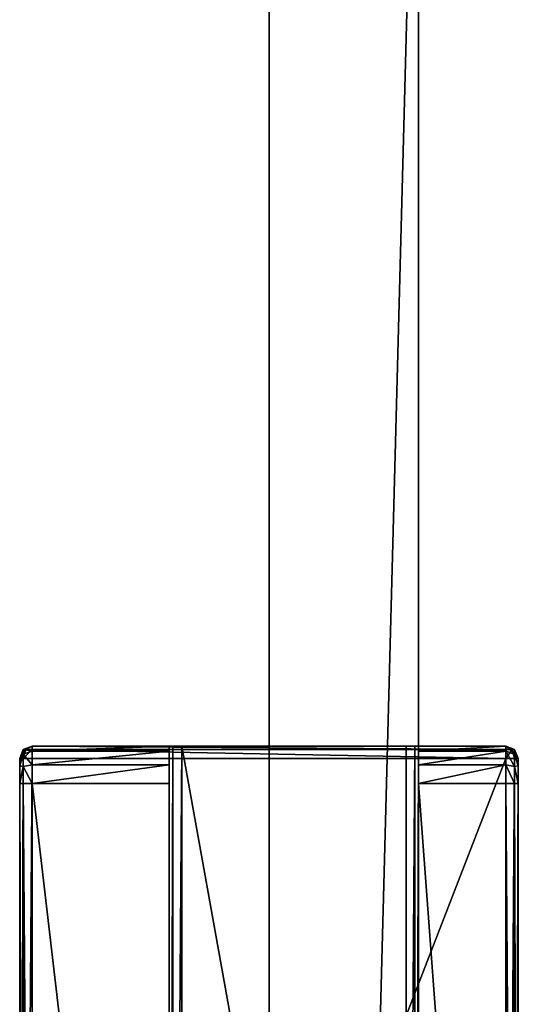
# Model space of a CAD drawing. Header units: metres. Extents: x 0 to 603, y -554 to 49.
# Tile 18 of 22: x 541 to 561, y -361 to -321. Entities that reach past the tile are written whole.
import ezdxf

# ---------------------------------------------------------------- set-up
doc = ezdxf.new("R2010")
doc.units = ezdxf.units.M

msp = doc.modelspace()

# ---------------------------------------------------------------- linework, layer by layer
at = {"layer": 'Y2A570'}
for points in [[(541.549866, -350.596832, 1997.75), (541.799866, -350.450378, 1997.5), (541.446289, -350.596832, 1997.5)], [(541.799866, -350.450378, 1997.5), (541.799866, -350.450378, 1977.5), (541.446289, -350.596832, 1997.5)], [(541.799866, -350.450378, 1977.5), (541.446289, -350.596832, 1977.5), (541.446289, -350.596832, 1997.5)], [(541.799866, -350.651337, 1976.75), (541.446289, -350.596832, 1977.5), (541.799866, -350.450378, 1977.5)], [(541.799866, -350.450378, 1997.5), (541.549866, -350.596832, 1997.75), (541.799866, -350.596832, 1997.853516)], [(560.799866, -350.450378, 1997.5), (541.799866, -350.450378, 1997.5), (560.799866, -350.596832, 1997.853516)], [(541.799866, -350.450378, 1997.5), (541.799866, -350.596832, 1997.853516), (560.799866, -350.596832, 1997.853516)], [(547.799866, -350.450378, 1994), (541.799866, -350.450378, 1997.5), (556.799866, -350.450378, 1994)], [(541.799866, -350.450378, 1997.5), (560.799866, -350.450378, 1997.5), (556.799866, -350.450378, 1994)], [(547.446289, -350.450378, 1993.853516), (541.799866, -350.450378, 1997.5), (547.799866, -350.450378, 1994)], [(547.299866, -350.450378, 1993.5), (541.799866, -350.450378, 1997.5), (547.446289, -350.450378, 1993.853516)], [(541.799866, -350.450378, 1997.5), (547.299866, -350.450378, 1977.5), (541.799866, -350.450378, 1977.5)], [(547.299866, -350.450378, 1977.5), (541.799866, -350.450378, 1997.5), (547.299866, -350.450378, 1993.5)], [(541.799866, -350.450378, 1977.5), (547.299866, -350.450378, 1977.5), (541.799866, -350.651337, 1976.75)], [(547.299866, -350.450378, 1977.5), (547.299866, -350.651337, 1976.75), (541.799866, -350.651337, 1976.75)], [(547.446289, -400.450378, 1993.853516), (547.299866, -400.450378, 1993.5), (547.446289, -350.450378, 1993.853516)], [(547.299866, -400.450378, 1993.5), (547.299866, -350.450378, 1993.5), (547.446289, -350.450378, 1993.853516)], [(547.299866, -350.450378, 1977.5), (547.299866, -350.450378, 1993.5), (547.299866, -350.651337, 1976.75)], [(547.299866, -350.450378, 1993.5), (547.299866, -351.950378, 1976), (547.299866, -350.651337, 1976.75)], [(547.299866, -350.450378, 1993.5), (547.299866, -398.950378, 1976), (547.299866, -351.950378, 1976)], [(547.299866, -400.450378, 1993.5), (547.299866, -398.950378, 1976), (547.299866, -350.450378, 1993.5)], [(547.799866, -400.450378, 1994), (547.446289, -400.450378, 1993.853516), (547.799866, -350.450378, 1994)], [(547.446289, -400.450378, 1993.853516), (547.446289, -350.450378, 1993.853516), (547.799866, -350.450378, 1994)], [(556.799866, -350.450378, 1994), (556.799866, -400.450378, 1994), (547.799866, -350.450378, 1994)], [(556.799866, -400.450378, 1994), (547.799866, -400.450378, 1994), (547.799866, -350.450378, 1994)], [(557.153381, -400.450378, 1993.853516), (556.799866, -400.450378, 1994), (557.153381, -350.450378, 1993.853516)], [(556.799866, -400.450378, 1994), (556.799866, -350.450378, 1994), (557.153381, -350.450378, 1993.853516)], [(556.799866, -350.450378, 1994), (560.799866, -350.450378, 1997.5), (557.153381, -350.450378, 1993.853516)], [(557.299866, -400.450378, 1993.5), (557.153381, -400.450378, 1993.853516), (557.299866, -350.450378, 1993.5)], [(557.153381, -400.450378, 1993.853516), (557.153381, -350.450378, 1993.853516), (557.299866, -350.450378, 1993.5)], [(557.153381, -350.450378, 1993.853516), (560.799866, -350.450378, 1997.5), (557.299866, -350.450378, 1993.5)], [(557.299866, -350.450378, 1977.5), (560.799866, -350.450378, 1977.5), (557.299866, -350.651337, 1976.75)], [(560.799866, -350.450378, 1977.5), (560.799866, -350.651337, 1976.75), (557.299866, -350.651337, 1976.75)], [(557.299866, -350.450378, 1977.5), (557.299866, -350.651337, 1976.75), (557.299866, -350.450378, 1993.5)], [(557.299866, -400.450378, 1993.5), (557.299866, -350.450378, 1993.5), (557.299866, -398.950378, 1976)], [(557.299866, -398.950378, 1976), (557.299866, -350.450378, 1993.5), (557.299866, -351.950378, 1976)], [(557.299866, -350.450378, 1993.5), (557.299866, -350.651337, 1976.75), (557.299866, -351.950378, 1976)], [(557.299866, -350.450378, 1977.5), (560.799866, -350.450378, 1997.5), (560.799866, -350.450378, 1977.5)], [(557.299866, -350.450378, 1993.5), (560.799866, -350.450378, 1997.5), (557.299866, -350.450378, 1977.5)], [(561.153381, -350.778168, 1976.823242), (560.799866, -350.450378, 1977.5), (561.153381, -350.596832, 1977.5)], [(560.799866, -350.450378, 1977.5), (561.153381, -350.778168, 1976.823242), (560.799866, -350.651337, 1976.75)], [(560.799866, -350.450378, 1997.5), (561.049866, -350.596832, 1997.75), (561.153381, -350.596832, 1997.5)], [(561.049866, -350.596832, 1997.75), (560.799866, -350.450378, 1997.5), (560.799866, -350.596832, 1997.853516)], [(560.799866, -350.450378, 1977.5), (560.799866, -350.450378, 1997.5), (561.153381, -350.596832, 1977.5)], [(560.799866, -350.450378, 1997.5), (561.153381, -350.596832, 1997.5), (561.153381, -350.596832, 1977.5)], [(541.446289, -350.950378, 1997.853516), (541.549866, -350.596832, 1997.75), (541.299866, -350.950378, 1997.5)], [(541.549866, -350.596832, 1997.75), (541.446289, -350.596832, 1997.5), (541.299866, -350.950378, 1997.5)], [(541.446289, -350.596832, 1997.5), (541.446289, -350.596832, 1977.5), (541.299866, -350.950378, 1997.5)], [(541.446289, -350.596832, 1977.5), (541.299866, -350.950378, 1977.5), (541.299866, -350.950378, 1997.5)], [(541.446289, -350.596832, 1977.5), (541.446289, -350.778168, 1976.823242), (541.299866, -350.950378, 1977.5)], [(541.299866, -350.950378, 1977.5), (541.446289, -350.778168, 1976.823242), (541.299866, -351.243286, 1976.792847)], [(541.446289, -350.778168, 1976.823242), (541.446289, -351.273621, 1976.327759), (541.299866, -351.243286, 1976.792847)], [(541.799866, -350.950378, 1998), (541.799866, -350.596832, 1997.853516), (541.446289, -350.950378, 1997.853516)], [(541.799866, -350.596832, 1997.853516), (541.549866, -350.596832, 1997.75), (541.446289, -350.950378, 1997.853516)], [(541.446289, -350.778168, 1976.823242), (541.446289, -350.596832, 1977.5), (541.799866, -350.651337, 1976.75)], [(541.799866, -351.200378, 1976.200928), (541.446289, -350.778168, 1976.823242), (541.799866, -350.651337, 1976.75)], [(541.446289, -351.273621, 1976.327759), (541.446289, -350.778168, 1976.823242), (541.799866, -351.200378, 1976.200928)], [(560.799866, -350.596832, 1997.853516), (541.799866, -350.596832, 1997.853516), (560.799866, -350.950378, 1998)], [(541.799866, -350.596832, 1997.853516), (541.799866, -350.950378, 1998), (560.799866, -350.950378, 1998)], [(541.799866, -350.651337, 1976.75), (547.299866, -350.651337, 1976.75), (541.799866, -351.200378, 1976.200928)], [(547.299866, -350.651337, 1976.75), (547.299866, -351.200378, 1976.200928), (541.799866, -351.200378, 1976.200928)], [(547.299866, -350.651337, 1976.75), (547.299866, -351.950378, 1976), (547.299866, -351.200378, 1976.200928)], [(557.299866, -350.651337, 1976.75), (560.799866, -350.651337, 1976.75), (557.299866, -351.200378, 1976.200928)], [(560.799866, -350.651337, 1976.75), (560.799866, -351.200378, 1976.200928), (557.299866, -351.200378, 1976.200928)], [(557.299866, -351.950378, 1976), (557.299866, -350.651337, 1976.75), (557.299866, -351.200378, 1976.200928)], [(561.153381, -350.950378, 1997.853516), (561.049866, -350.596832, 1997.75), (560.799866, -350.950378, 1998)], [(561.049866, -350.596832, 1997.75), (560.799866, -350.596832, 1997.853516), (560.799866, -350.950378, 1998)], [(561.153381, -350.778168, 1976.823242), (561.153381, -351.273621, 1976.327759), (560.799866, -350.651337, 1976.75)], [(560.799866, -350.651337, 1976.75), (561.153381, -351.273621, 1976.327759), (560.799866, -351.200378, 1976.200928)], [(561.153381, -350.596832, 1997.5), (561.049866, -350.596832, 1997.75), (561.153381, -350.950378, 1997.853516)], [(561.153381, -350.778168, 1976.823242), (561.153381, -350.596832, 1977.5), (561.299866, -350.950378, 1977.5)], [(561.299866, -350.950378, 1997.5), (561.153381, -350.596832, 1997.5), (561.153381, -350.950378, 1997.853516)], [(561.153381, -350.596832, 1977.5), (561.153381, -350.596832, 1997.5), (561.299866, -350.950378, 1977.5)], [(561.153381, -350.596832, 1997.5), (561.299866, -350.950378, 1997.5), (561.299866, -350.950378, 1977.5)], [(561.153381, -351.273621, 1976.327759), (561.153381, -350.778168, 1976.823242), (561.299866, -351.243286, 1976.792847)], [(561.299866, -351.243286, 1976.792847), (561.153381, -350.778168, 1976.823242), (561.299866, -350.950378, 1977.5)], [(541.446289, -399.950378, 1997.853516), (541.446289, -350.950378, 1997.853516), (541.299866, -399.950378, 1997.5)], [(541.446289, -350.950378, 1997.853516), (541.299866, -350.950378, 1997.5), (541.299866, -399.950378, 1997.5)], [(541.299866, -350.950378, 1997.5), (541.299866, -350.950378, 1977.5), (541.299866, -361.450378, 1991.5)], [(541.299866, -350.950378, 1977.5), (541.299866, -361.450378, 1986.5), (541.299866, -361.450378, 1991.5)], [(541.299866, -350.950378, 1977.5), (541.299866, -351.243286, 1976.792847), (541.299866, -361.450378, 1986.5)], [(541.299866, -361.718323, 1992.5), (541.299866, -350.950378, 1997.5), (541.299866, -361.450378, 1991.5)], [(541.299866, -362.450378, 1993.232056), (541.299866, -350.950378, 1997.5), (541.299866, -361.718323, 1992.5)], [(541.299866, -363.450378, 1993.5), (541.299866, -350.950378, 1997.5), (541.299866, -362.450378, 1993.232056)], [(541.299866, -399.950378, 1997.5), (541.299866, -350.950378, 1997.5), (541.299866, -387.450378, 1993.5)], [(541.299866, -387.450378, 1993.5), (541.299866, -350.950378, 1997.5), (541.299866, -363.450378, 1993.5)], [(541.299866, -351.243286, 1976.792847), (541.446289, -351.273621, 1976.327759), (541.299866, -351.950378, 1976.5)], [(541.299866, -351.243286, 1976.792847), (541.299866, -351.950378, 1976.5), (541.299866, -361.450378, 1986.5)], [(541.446289, -351.273621, 1976.327759), (541.446289, -351.950378, 1976.146484), (541.299866, -351.950378, 1976.5)], [(541.799866, -399.950378, 1998), (541.799866, -350.950378, 1998), (541.446289, -399.950378, 1997.853516)], [(541.799866, -350.950378, 1998), (541.446289, -350.950378, 1997.853516), (541.446289, -399.950378, 1997.853516)], [(541.799866, -351.950378, 1976), (541.446289, -351.273621, 1976.327759), (541.799866, -351.200378, 1976.200928)], [(541.446289, -351.273621, 1976.327759), (541.799866, -351.950378, 1976), (541.446289, -351.950378, 1976.146484)], [(560.799866, -399.950378, 1998), (560.799866, -350.950378, 1998), (541.799866, -399.950378, 1998)], [(560.799866, -350.950378, 1998), (541.799866, -350.950378, 1998), (541.799866, -399.950378, 1998)], [(541.799866, -351.200378, 1976.200928), (547.299866, -351.200378, 1976.200928), (541.799866, -351.950378, 1976)], [(547.299866, -351.200378, 1976.200928), (547.299866, -351.950378, 1976), (541.799866, -351.950378, 1976)], [(557.299866, -351.200378, 1976.200928), (560.799866, -351.200378, 1976.200928), (557.299866, -351.950378, 1976)], [(560.799866, -351.200378, 1976.200928), (560.799866, -351.950378, 1976), (557.299866, -351.950378, 1976)], [(561.153381, -399.950378, 1997.853516), (561.153381, -350.950378, 1997.853516), (560.799866, -399.950378, 1998)], [(561.153381, -350.950378, 1997.853516), (560.799866, -350.950378, 1998), (560.799866, -399.950378, 1998)], [(561.153381, -351.273621, 1976.327759), (561.153381, -351.950378, 1976.146484), (560.799866, -351.200378, 1976.200928)], [(560.799866, -351.200378, 1976.200928), (561.153381, -351.950378, 1976.146484), (560.799866, -351.950378, 1976)], [(561.299866, -399.950378, 1997.5), (561.299866, -350.950378, 1997.5), (561.153381, -399.950378, 1997.853516)], [(561.299866, -350.950378, 1997.5), (561.153381, -350.950378, 1997.853516), (561.153381, -399.950378, 1997.853516)], [(561.299866, -351.950378, 1976.5), (561.153381, -351.273621, 1976.327759), (561.299866, -351.243286, 1976.792847)], [(561.153381, -351.950378, 1976.146484), (561.153381, -351.273621, 1976.327759), (561.299866, -351.950378, 1976.5)], [(561.299866, -350.950378, 1997.5), (561.299866, -351.243286, 1976.792847), (561.299866, -350.950378, 1977.5)], [(561.299866, -351.243286, 1976.792847), (561.299866, -350.950378, 1997.5), (561.299866, -351.950378, 1976.5)], [(561.299866, -350.950378, 1997.5), (561.299866, -399.950378, 1997.5), (561.299866, -351.950378, 1976.5)], [(541.299866, -398.950378, 1976.5), (541.299866, -351.950378, 1976.5), (541.446289, -398.950378, 1976.146484)], [(541.299866, -351.950378, 1976.5), (541.446289, -351.950378, 1976.146484), (541.446289, -398.950378, 1976.146484)], [(541.299866, -363.450378, 1984.5), (541.299866, -351.950378, 1976.5), (541.299866, -387.450378, 1984.5)], [(541.299866, -351.950378, 1976.5), (541.299866, -398.950378, 1976.5), (541.299866, -387.450378, 1984.5)], [(541.299866, -362.450378, 1984.767944), (541.299866, -351.950378, 1976.5), (541.299866, -363.450378, 1984.5)], [(541.299866, -351.950378, 1976.5), (541.299866, -361.718323, 1985.5), (541.299866, -361.450378, 1986.5)], [(541.299866, -361.718323, 1985.5), (541.299866, -351.950378, 1976.5), (541.299866, -362.450378, 1984.767944)], [(541.446289, -398.950378, 1976.146484), (541.446289, -351.950378, 1976.146484), (541.799866, -398.950378, 1976)], [(541.446289, -351.950378, 1976.146484), (541.799866, -351.950378, 1976), (541.799866, -398.950378, 1976)], [(547.299866, -351.950378, 1976), (547.299866, -398.950378, 1976), (541.799866, -351.950378, 1976)], [(547.299866, -398.950378, 1976), (541.799866, -398.950378, 1976), (541.799866, -351.950378, 1976)], [(560.799866, -351.950378, 1976), (560.799866, -398.950378, 1976), (557.299866, -351.950378, 1976)], [(560.799866, -398.950378, 1976), (557.299866, -398.950378, 1976), (557.299866, -351.950378, 1976)], [(560.799866, -398.950378, 1976), (560.799866, -351.950378, 1976), (561.153381, -398.950378, 1976.146484)], [(560.799866, -351.950378, 1976), (561.153381, -351.950378, 1976.146484), (561.153381, -398.950378, 1976.146484)], [(561.153381, -398.950378, 1976.146484), (561.153381, -351.950378, 1976.146484), (561.299866, -398.950378, 1976.5)], [(561.153381, -351.950378, 1976.146484), (561.299866, -351.950378, 1976.5), (561.299866, -398.950378, 1976.5)], [(561.299866, -351.950378, 1976.5), (561.299866, -399.950378, 1997.5), (561.299866, -398.950378, 1976.5)]]:
    msp.add_3dface(points, dxfattribs=at)
at = {"layer": 'Y2A57012'}
for points in [[(551.299866, -303.299591, 3), (551.299866, -530.299561, 3), (551.299866, -303.299591, 1994)], [(551.299866, -530.299561, 3), (551.299866, -530.299561, 1994), (551.299866, -303.299591, 1994)], [(551.299866, -303.299591, 3), (557.299866, -303.299591, 3), (551.299866, -530.299561, 3)], [(557.299866, -303.299591, 3), (557.299866, -530.299561, 3), (551.299866, -530.299561, 3)], [(551.299866, -303.299591, 1994), (551.299866, -530.299561, 1994), (557.299866, -303.299591, 1994)], [(551.299866, -530.299561, 1994), (557.299866, -530.299561, 1994), (557.299866, -303.299591, 1994)], [(557.299866, -530.299561, 3), (557.299866, -303.299591, 3), (557.299866, -530.299561, 1994)], [(557.299866, -303.299591, 3), (557.299866, -303.299591, 1994), (557.299866, -530.299561, 1994)]]:
    msp.add_3dface(points, dxfattribs=at)

doc.saveas('drawing.dxf')
